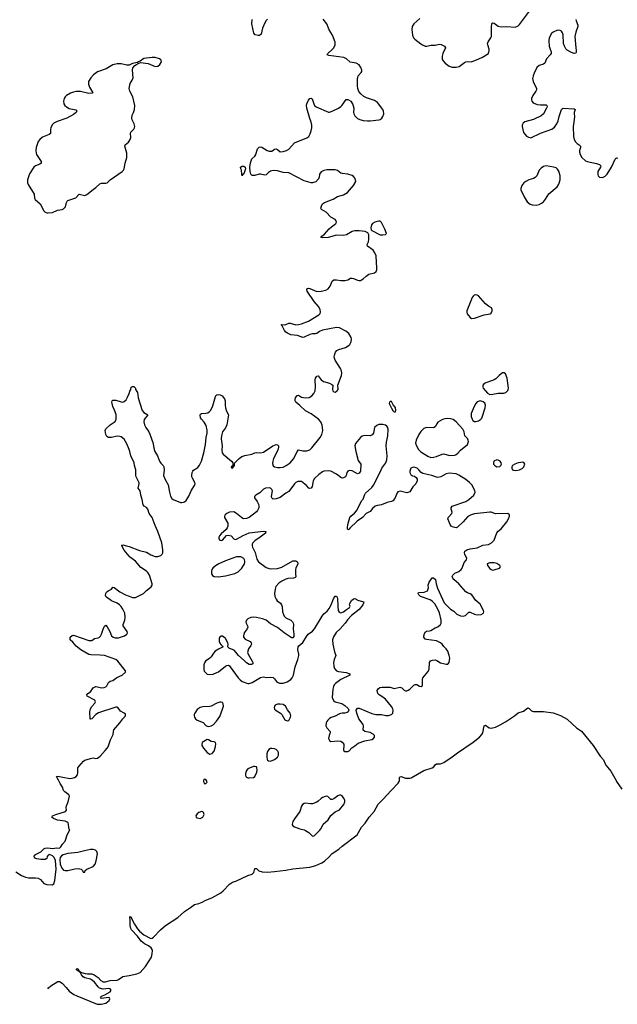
# Model space of a CAD drawing. Header units: inches. Extents: x 1550860 to 1685816, y 509127 to 640511.
# Tile 4 of 91: x 1568446 to 1576941, y 516830 to 530828. Entities that reach past the tile are written whole.
import ezdxf

# ---------------------------------------------------------------- set-up
doc = ezdxf.new("R2010")
doc.units = ezdxf.units.IN
doc.header["$MEASUREMENT"] = 0
for name, color, linetype in [('B5561', 7, 'Continuous'), ('B5562', 7, 'Continuous'), ('B5563', 7, 'Continuous'), ('B5571', 7, 'Continuous'), ('B5572', 7, 'Continuous'), ('B5573', 7, 'Continuous')]:
    doc.layers.add(name, color=color, linetype=linetype)

msp = doc.modelspace()

# ---------------------------------------------------------------- linework, layer by layer
at = {"layer": 'B5561', "color": 6}
for points, elevation in [([(1568390, 518715), (1568470, 518663), (1568530, 518637), (1568570, 518630), (1568670, 518630), (1568710, 518622), (1568743, 518603), (1568790, 518548), (1568830, 518532), (1568908, 518530), (1568930, 518544), (1568945, 518590), (1568962, 518750), (1568953, 518873), (1568937, 518917), (1568910, 518942), (1568870, 518958), (1568850, 518949), (1568837, 518930), (1568830, 518904), (1568810, 518890), (1568746, 518890), (1568690, 518897), (1568659, 518910), (1568650, 518930), (1568657, 518950), (1568670, 518961), (1568744, 518996), (1568790, 519039), (1568810, 519051), (1568847, 519053), (1568910, 519046), (1568970, 519055), (1569010, 519051), (1569030, 519068), (1569053, 519107), (1569090, 519150), (1569119, 519241), (1569158, 519310), (1569150, 519318), (1569142, 519342), (1569141, 519390), (1569133, 519410), (1569120, 519420), (1569090, 519433), (1568983, 519450), (1568926, 519470), (1568904, 519490), (1568913, 519510), (1568961, 519530), (1569099, 519570), (1569112, 519590), (1569107, 519627), (1569111, 519650), (1569134, 519710), (1569154, 519790), (1569145, 519810), (1569088, 519850), (1569070, 519870), (1569056, 519916), (1569021, 519970), (1569007, 520000)], 500), ([(1568845, 517052), (1568856, 517064), (1568890, 517092), (1568990, 517156), (1569010, 517153), (1569048, 517130), (1569108, 517068), (1569150, 517016), (1569215, 516970), (1569256, 516950), (1569546, 516830), (1569606, 516830), (1569670, 516847), (1569716, 516884), (1569725, 516910), (1569720, 516920), (1569709, 516929), (1569610, 516914), (1569594, 516930), (1569610, 516946), (1569657, 516963), (1569733, 517007), (1569744, 517030), (1569733, 517050), (1569710, 517054), (1569630, 517046), (1569581, 517061), (1569559, 517079), (1569510, 517146), (1569483, 517170), (1569450, 517186), (1569370, 517207), (1569350, 517221), (1569324, 517250), (1569305, 517285), (1569290, 517290), (1569286, 517306), (1569270, 517308), (1569250, 517334), (1569270, 517338), (1569280, 517320), (1569293, 517310), (1569297, 517303), (1569293, 517293), (1569302, 517298), (1569324, 517284), (1569378, 517270), (1569410, 517264), (1569470, 517264), (1569504, 517250), (1569563, 517210), (1569601, 517170), (1569632, 517148), (1569666, 517150), (1569733, 517167), (1569830, 517175), (1569850, 517184), (1569910, 517225), (1570000, 517241)], 400)]:
    msp.add_lwpolyline(points, dxfattribs=dict(at, elevation=elevation))
at = {"layer": 'B5561', "color": 6, "elevation": 500}
msp.add_lwpolyline([(1569491, 519031), (1569450, 519030), (1569366, 519014), (1569270, 518990), (1569130, 518974), (1569065, 518955), (1569040, 518940), (1569021, 518919), (1569016, 518890), (1569022, 518822), (1569044, 518764), (1569070, 518736), (1569090, 518732), (1569130, 518733), (1569230, 518758), (1569283, 518763), (1569319, 518750), (1569339, 518730), (1569350, 518711), (1569370, 518711), (1569378, 518730), (1569398, 518750), (1569492, 518788), (1569519, 518821), (1569535, 518870), (1569550, 518970), (1569542, 519002), (1569522, 519022)], close=True, dxfattribs=at)
at = {"layer": 'B5562', "color": 6}
for points, elevation in [([(1569455, 530000), (1569426, 529950), (1569422, 529910), (1569440, 529870), (1569486, 529790), (1569477, 529783), (1569430, 529778), (1569310, 529806), (1569250, 529807), (1569210, 529799), (1569170, 529785), (1569112, 529750), (1569091, 529730), (1569079, 529710), (1569068, 529670), (1569075, 529630), (1569089, 529610), (1569109, 529590), (1569150, 529566), (1569245, 529545), (1569257, 529530), (1569249, 529510), (1569210, 529479), (1569114, 529426), (1568978, 529382), (1568930, 529358), (1568907, 529333), (1568888, 529292), (1568883, 529270), (1568882, 529210), (1568865, 529195), (1568793, 529170), (1568770, 529157), (1568734, 529126), (1568710, 529096), (1568679, 529010), (1568675, 528970), (1568678, 528930), (1568685, 528910), (1568753, 528810), (1568753, 528790), (1568730, 528773), (1568670, 528750), (1568645, 528730), (1568583, 528637), (1568555, 528550), (1568557, 528510), (1568567, 528487), (1568649, 528350), (1568657, 528290), (1568665, 528270), (1568738, 528210), (1568789, 528110), (1568810, 528090), (1568830, 528082), (1568850, 528081), (1568910, 528088), (1568981, 528119), (1569048, 528132), (1569070, 528141), (1569098, 528170), (1569109, 528231), (1569119, 528250), (1569130, 528260), (1569245, 528295), (1569290, 528350), (1569370, 528331), (1569399, 528341), (1569490, 528414), (1569530, 528441), (1569587, 528493), (1569610, 528502), (1569670, 528504), (1569690, 528511), (1569732, 528550), (1569902, 528670), (1569922, 528690), (1569933, 528710), (1569947, 528790), (1569970, 528870), (1569967, 528933), (1569941, 529030), (1569946, 529050), (1569991, 529089), (1570000, 529101)], 600), ([(1570000, 524718), (1569970, 524798), (1569930, 524866), (1569890, 524896), (1569870, 524904), (1569830, 524909), (1569750, 524888), (1569710, 524887), (1569683, 524903), (1569669, 524930), (1569663, 524990), (1569672, 525010), (1569734, 525070), (1569803, 525117), (1569818, 525150), (1569819, 525190), (1569815, 525215), (1569795, 525275), (1569770, 525330), (1569759, 525370), (1569757, 525390), (1569762, 525410), (1569770, 525418), (1569810, 525421), (1569890, 525394), (1569910, 525392), (1569930, 525399), (1569958, 525422), (1569980, 525460), (1570000, 525516)], 500), ([(1570000, 523201), (1569930, 523285), (1569896, 523350), (1569900, 523360), (1569910, 523364), (1569966, 523350), (1570000, 523337)], 500), ([(1569007, 520000), (1568998, 520018), (1568976, 520050), (1568969, 520070), (1568990, 520075), (1569057, 520057), (1569158, 520042), (1569190, 520044), (1569226, 520054), (1569250, 520070), (1569266, 520094), (1569273, 520127), (1569274, 520190), (1569285, 520210), (1569353, 520287), (1569370, 520299), (1569450, 520327), (1569490, 520332), (1569530, 520326), (1569550, 520330), (1569590, 520356), (1569660, 520440), (1569691, 520470), (1569703, 520490), (1569736, 520590), (1569774, 520666), (1569777, 520710), (1569785, 520730), (1569870, 520832), (1569910, 520890), (1569951, 520930), (1569950, 520953), (1569930, 520970), (1569878, 520998), (1569840, 521050), (1569830, 521056), (1569810, 521056), (1569566, 520974), (1569529, 520951), (1569470, 520888), (1569450, 520883), (1569446, 520886), (1569445, 520990), (1569454, 521030), (1569470, 521062), (1569514, 521110), (1569523, 521130), (1569513, 521153), (1569406, 521210), (1569398, 521230), (1569416, 521250), (1569450, 521274), (1569490, 521327), (1569510, 521341), (1569530, 521347), (1569550, 521345), (1569610, 521328), (1569647, 521333), (1569670, 521342), (1569684, 521356), (1569710, 521404), (1569730, 521426), (1569770, 521433), (1569825, 521475), (1569903, 521510), (1569949, 521550), (1569949, 521570), (1569840, 521710), (1569814, 521730), (1569650, 521788), (1569590, 521794), (1569459, 521799), (1569430, 521804), (1569313, 521870), (1569250, 521922), (1569199, 521979), (1569164, 522010), (1569161, 522030), (1569165, 522050), (1569190, 522073), (1569210, 522079), (1569430, 522002), (1569470, 522004), (1569510, 522029), (1569562, 522038), (1569575, 522045), (1569594, 522066), (1569608, 522092), (1569630, 522162), (1569650, 522204), (1569670, 522219), (1569690, 522195), (1569728, 522130), (1569750, 522070), (1569773, 522050), (1569802, 522042), (1569850, 522042), (1569937, 522070), (1569969, 522090), (1569976, 522110), (1569973, 522130), (1569918, 522210), (1569915, 522230), (1569942, 522290), (1569945, 522330), (1569938, 522390), (1569913, 522450), (1569890, 522485), (1569865, 522510), (1569830, 522531), (1569750, 522565), (1569678, 522618), (1569668, 522628), (1569664, 522644), (1569668, 522670), (1569679, 522690), (1569702, 522710), (1569750, 522730), (1569770, 522759), (1569790, 522758), (1569870, 522694), (1569952, 522650), (1570000, 522633)], 500)]:
    msp.add_lwpolyline(points, dxfattribs=dict(at, elevation=elevation))
at = {"layer": 'B5563', "color": 6, "elevation": 600}
msp.add_lwpolyline([(1570000, 530183), (1569998, 530182), (1569970, 530181), (1569890, 530203), (1569830, 530201), (1569770, 530186), (1569677, 530130), (1569553, 530087), (1569495, 530045), (1569457, 530003), (1569455, 530000)], dxfattribs=at)
at = {"layer": 'B5571', "color": 6}
for points, elevation in [([(1570000, 517241), (1570110, 517261), (1570157, 517283), (1570234, 517366), (1570318, 517502), (1570331, 517549), (1570333, 517593), (1570329, 517610), (1570314, 517634), (1570279, 517659), (1570218, 517690), (1570172, 517730), (1570118, 517798), (1570037, 517890), (1570026, 517910), (1570017, 517950), (1570018, 518038), (1570010, 518058), (1570010, 518078), (1570030, 518071), (1570040, 518040), (1570076, 517970), (1570121, 517901), (1570148, 517868), (1570210, 517819), (1570310, 517766), (1570330, 517768), (1570350, 517783), (1570448, 517890), (1570518, 517950), (1570696, 518065), (1570790, 518150), (1570875, 518205), (1570910, 518236), (1570932, 518250), (1570990, 518263), (1571039, 518281), (1571090, 518312), (1571175, 518345), (1571303, 518417), (1571336, 518444), (1571430, 518538), (1571470, 518567), (1571517, 518583), (1571690, 518662), (1571750, 518679), (1571775, 518705), (1571790, 518763), (1571810, 518763), (1571847, 518727), (1571894, 518714), (1571970, 518710), (1572070, 518716), (1572230, 518736), (1572330, 518758), (1572570, 518782), (1572655, 518805), (1572741, 518839), (1572777, 518863), (1572839, 518921), (1572890, 518976), (1572983, 519037), (1573030, 519079), (1573242, 519238), (1573307, 519350), (1573357, 519403), (1573414, 519490), (1573487, 519573), (1573543, 519677), (1573615, 519745), (1573725, 519870), (1573826, 519974), (1573838, 520000)], 400), ([(1571061, 520000), (1571062, 519990), (1571070, 519971), (1571090, 519971), (1571109, 519990), (1571106, 520000)], 500), ([(1576930, 520000), (1577004, 519890)], 400)]:
    msp.add_lwpolyline(points, dxfattribs=dict(at, elevation=elevation))
at = {"layer": 'B5571', "color": 6, "elevation": 500}
for points in [[(1572990, 519805), (1572970, 519796), (1572911, 519749), (1572890, 519741), (1572870, 519744), (1572824, 519783), (1572810, 519787), (1572790, 519785), (1572750, 519770), (1572730, 519757), (1572690, 519716), (1572670, 519703), (1572610, 519678), (1572582, 519678), (1572510, 519689), (1572490, 519687), (1572464, 519670), (1572452, 519648), (1572427, 519573), (1572350, 519465), (1572330, 519430), (1572319, 519390), (1572321, 519381), (1572328, 519368), (1572351, 519351), (1572430, 519325), (1572490, 519312), (1572510, 519302), (1572554, 519274), (1572610, 519219), (1572630, 519223), (1572710, 519302), (1572730, 519330), (1572758, 519390), (1572830, 519454), (1572870, 519512), (1572930, 519566), (1572990, 519596), (1573053, 519670), (1573070, 519710), (1573067, 519730), (1573059, 519750), (1573030, 519792), (1573010, 519803)], [(1571030, 519572), (1570990, 519556), (1570970, 519537), (1570951, 519510), (1570956, 519490), (1570970, 519482), (1571010, 519473), (1571030, 519479), (1571050, 519491), (1571067, 519530), (1571057, 519557), (1571050, 519565)]]:
    msp.add_lwpolyline(points, close=True, dxfattribs=at)
at = {"layer": 'B5572', "color": 6}
for points, elevation in [([(1570000, 529101), (1570017, 529123), (1570027, 529153), (1570022, 529210), (1570025, 529230), (1570068, 529270), (1570080, 529290), (1570082, 529310), (1570074, 529350), (1570045, 529405), (1570040, 529430), (1570045, 529470), (1570064, 529510), (1570077, 529550), (1570081, 529610), (1570055, 529730), (1570012, 529810), (1570004, 529850), (1570018, 529922), (1570046, 529970), (1570057, 530000)], 600), ([(1570000, 525516), (1570010, 525545), (1570024, 525570), (1570030, 525602), (1570050, 525612), (1570070, 525612), (1570090, 525592), (1570091, 525570), (1570119, 525530), (1570130, 525450), (1570188, 525270), (1570210, 525243), (1570265, 525210), (1570216, 525144), (1570211, 525110), (1570219, 525070), (1570237, 525030), (1570280, 524970), (1570296, 524936), (1570339, 524819), (1570358, 524718), (1570368, 524690), (1570406, 524630), (1570433, 524550), (1570450, 524524), (1570484, 524490), (1570493, 524473), (1570500, 524430), (1570489, 524350), (1570513, 524293), (1570556, 524216), (1570575, 524110), (1570590, 524054), (1570610, 524020), (1570626, 524006), (1570730, 523966), (1570750, 523963), (1570773, 523967), (1570790, 523974), (1570810, 523994), (1570848, 524052), (1570890, 524140), (1570933, 524207), (1570939, 524230), (1570937, 524250), (1570901, 524310), (1570895, 524330), (1570892, 524350), (1570898, 524390), (1570907, 524410), (1570918, 524422), (1570977, 524463), (1571003, 524497), (1571030, 524554), (1571065, 524670), (1571087, 524790), (1571095, 524890), (1571110, 524950), (1571111, 524991), (1571097, 525057), (1571066, 525106), (1571028, 525150), (1571017, 525170), (1571013, 525210), (1571018, 525222), (1571032, 525228), (1571090, 525233), (1571119, 525241), (1571143, 525257), (1571162, 525278), (1571190, 525339), (1571227, 525473), (1571233, 525487), (1571246, 525494), (1571270, 525499), (1571296, 525496), (1571322, 525482), (1571359, 525439), (1571367, 525410), (1571366, 525350), (1571371, 525310), (1571384, 525264), (1571412, 525210), (1571391, 525070), (1571370, 525025), (1571329, 524971), (1571313, 524910), (1571312, 524870), (1571323, 524770), (1571320, 524710), (1571326, 524670), (1571339, 524650), (1571458, 524550), (1571474, 524530), (1571474, 524486), (1571454, 524470), (1571458, 524458), (1571470, 524454), (1571486, 524474), (1571490, 524474), (1571498, 524490), (1571498, 524510), (1571506, 524530), (1571566, 524590), (1571604, 524616), (1571647, 524633), (1571747, 524653), (1571790, 524672), (1571810, 524675), (1571870, 524670), (1571910, 524682), (1572043, 524770), (1572090, 524788), (1572110, 524784), (1572117, 524777), (1572124, 524770), (1572126, 524750), (1572115, 524710), (1572052, 524590), (1572042, 524550), (1572041, 524521), (1572050, 524487), (1572070, 524471), (1572110, 524462), (1572150, 524460), (1572190, 524468), (1572232, 524488), (1572293, 524527), (1572344, 524590), (1572390, 524691), (1572409, 524711), (1572470, 524699), (1572530, 524698), (1572570, 524715), (1572600, 524740), (1572715, 524890), (1572740, 524930), (1572748, 524950), (1572753, 524990), (1572751, 525030), (1572744, 525064), (1572725, 525110), (1572694, 525150), (1572590, 525225), (1572509, 525269), (1572430, 525343), (1572372, 525390), (1572363, 525410), (1572361, 525430), (1572367, 525450), (1572390, 525485), (1572410, 525490), (1572450, 525464), (1572510, 525452), (1572563, 525457), (1572600, 525480), (1572628, 525512), (1572648, 525552), (1572653, 525610), (1572647, 525710), (1572652, 525730), (1572670, 525761), (1572690, 525764), (1572730, 525710), (1572763, 525683), (1572850, 525659), (1572884, 525644), (1572898, 525630), (1572891, 525570), (1572899, 525550), (1572910, 525539), (1572930, 525535), (1572959, 525550), (1572972, 525570), (1572969, 525630), (1573019, 525770), (1573027, 525810), (1573018, 525850), (1573007, 525870), (1572930, 525990), (1572918, 526030), (1572922, 526058), (1572937, 526103), (1572955, 526125), (1572981, 526139), (1573078, 526170), (1573114, 526190), (1573138, 526210), (1573157, 526250), (1573162, 526290), (1573159, 526310), (1573125, 526365), (1573081, 526401), (1572990, 526447), (1572950, 526454), (1572750, 526414), (1572710, 526397), (1572670, 526368), (1572650, 526360), (1572610, 526362), (1572570, 526354), (1572490, 526313), (1572470, 526312), (1572397, 526337), (1572301, 526350), (1572253, 526370), (1572228, 526388), (1572210, 526410), (1572178, 526478), (1572165, 526490), (1572170, 526494), (1572210, 526490), (1572230, 526494), (1572270, 526512), (1572290, 526515), (1572370, 526491), (1572410, 526494), (1572450, 526503), (1572550, 526541), (1572697, 526630), (1572715, 526650), (1572722, 526670), (1572715, 526710), (1572694, 526750), (1572630, 526823), (1572531, 526970), (1572529, 526991), (1572535, 527005), (1572550, 527013), (1572570, 527008), (1572670, 526966), (1572730, 526967), (1572796, 526984), (1572830, 527003), (1572858, 527042), (1572888, 527110), (1572912, 527128), (1572950, 527131), (1573010, 527121), (1573070, 527120), (1573110, 527130), (1573148, 527152), (1573170, 527155), (1573190, 527150), (1573250, 527124), (1573270, 527119), (1573290, 527121), (1573330, 527145), (1573370, 527182), (1573410, 527210), (1573490, 527228), (1573513, 527247), (1573523, 527270), (1573525, 527295), (1573511, 527470), (1573495, 527515), (1573472, 527550), (1573391, 527610), (1573386, 527630), (1573403, 527670), (1573411, 527710), (1573408, 527768), (1573396, 527796), (1573355, 527815), (1573270, 527828), (1573210, 527826), (1573170, 527815), (1573090, 527772), (1573050, 527761), (1572950, 527766), (1572831, 527730), (1572745, 527725), (1572729, 527730), (1572741, 527750), (1572779, 527781), (1572844, 527856), (1572876, 527884), (1572916, 527910), (1572938, 527930), (1572949, 527950), (1572947, 527970), (1572930, 527989), (1572870, 528021), (1572801, 528090), (1572734, 528130), (1572726, 528150), (1572740, 528190), (1572752, 528210), (1572778, 528230), (1572904, 528276), (1572964, 528316), (1573050, 528337), (1573107, 528373), (1573190, 528473), (1573223, 528530), (1573216, 528570), (1573190, 528601), (1573170, 528612), (1573110, 528632), (1573030, 528642), (1573010, 528648), (1572962, 528682), (1572930, 528695), (1572810, 528694), (1572770, 528685), (1572730, 528664), (1572710, 528633), (1572705, 528590), (1572694, 528566), (1572655, 528525), (1572610, 528508), (1572590, 528510), (1572490, 528538), (1572270, 528651), (1572190, 528657), (1572110, 528681), (1572050, 528683), (1572010, 528675), (1571982, 528658), (1571950, 528625), (1571930, 528616), (1571871, 528631), (1571851, 528631), (1571790, 528614), (1571751, 528611), (1571731, 528631), (1571722, 528670), (1571718, 528730), (1571726, 528794), (1571748, 528852), (1571790, 528890), (1571802, 528910), (1571825, 528990), (1571850, 529016), (1571870, 529023), (1571890, 529017), (1571965, 528970), (1571990, 528960), (1572030, 528961), (1572070, 528986), (1572090, 528992), (1572110, 528983), (1572150, 528950), (1572190, 528953), (1572237, 528970), (1572270, 528989), (1572350, 529076), (1572526, 529150), (1572554, 529170), (1572575, 529205), (1572591, 529249), (1572598, 529290), (1572598, 529330), (1572590, 529370), (1572570, 529424), (1572530, 529570), (1572524, 529610), (1572528, 529632), (1572550, 529683), (1572570, 529707), (1572590, 529711), (1572602, 529702), (1572610, 529690), (1572625, 529630), (1572639, 529610), (1572662, 529590), (1572834, 529514), (1572850, 529514), (1572890, 529527), (1572978, 529570), (1573010, 529592), (1573030, 529614), (1573088, 529692), (1573110, 529695), (1573122, 529690), (1573152, 529670), (1573183, 529623), (1573195, 529570), (1573189, 529510), (1573194, 529490), (1573210, 529460), (1573250, 529425), (1573282, 529410), (1573330, 529396), (1573389, 529389), (1573430, 529390), (1573550, 529403), (1573570, 529409), (1573596, 529430), (1573610, 529450), (1573621, 529490), (1573616, 529530), (1573608, 529550), (1573530, 529651), (1573490, 529678), (1573377, 529717), (1573338, 529738), (1573293, 529773), (1573268, 529808), (1573251, 529851), (1573246, 529886), (1573249, 529991), (1573251, 530000)], 500), ([(1575740, 530000), (1575738, 529990), (1575745, 529950), (1575791, 529850), (1575792, 529830), (1575783, 529810), (1575741, 529750), (1575723, 529710), (1575720, 529690), (1575725, 529670), (1575747, 529647), (1575804, 529624), (1575850, 529617), (1575930, 529618), (1575941, 529610), (1575942, 529590), (1575935, 529570), (1575890, 529492), (1575858, 529462), (1575750, 529407), (1575626, 529374), (1575602, 529358), (1575589, 529331), (1575589, 529310), (1575610, 529226), (1575630, 529194), (1575650, 529173), (1575677, 529157), (1575710, 529150), (1575850, 529216), (1576009, 529271), (1576050, 529301), (1576083, 529350), (1576099, 529390), (1576114, 529450), (1576150, 529550), (1576158, 529562), (1576170, 529570), (1576330, 529562), (1576342, 529550), (1576328, 529510), (1576326, 529490), (1576333, 529450), (1576324, 529370), (1576312, 529310), (1576320, 529170), (1576330, 529124), (1576348, 529090), (1576369, 529069), (1576401, 529050), (1576420, 529030), (1576420, 529010), (1576406, 528970), (1576406, 528946), (1576413, 528910), (1576437, 528870), (1576490, 528822), (1576513, 528813), (1576645, 528785), (1576689, 528769), (1576705, 528750), (1576701, 528730), (1576664, 528670), (1576666, 528626), (1576671, 528610), (1576690, 528588), (1576730, 528587), (1576750, 528592), (1576770, 528605), (1576795, 528630), (1576858, 528730), (1576910, 528847), (1576930, 528863), (1576950, 528858)], 500), ([(1570000, 523337), (1570150, 523281), (1570250, 523257), (1570310, 523218), (1570370, 523198), (1570410, 523195), (1570450, 523209), (1570471, 523229), (1570479, 523250), (1570480, 523290), (1570465, 523390), (1570411, 523550), (1570370, 523638), (1570327, 523750), (1570286, 523806), (1570269, 523869), (1570250, 523891), (1570214, 523914), (1570200, 523930), (1570189, 524009), (1570168, 524070), (1570157, 524130), (1570132, 524170), (1570144, 524230), (1570143, 524243), (1570102, 524330), (1570099, 524350), (1570099, 524430), (1570079, 524490), (1570075, 524530), (1570026, 524626), (1570011, 524690), (1570000, 524718)], 500), ([(1570000, 522633), (1570050, 522615), (1570090, 522615), (1570208, 522672), (1570248, 522712), (1570316, 522764), (1570331, 522790), (1570330, 522810), (1570290, 522930), (1570269, 522969), (1570248, 522990), (1570170, 523039), (1570090, 523130), (1570009, 523190), (1570000, 523201)], 500), ([(1573838, 520000), (1573843, 520010), (1573843, 520050), (1573850, 520066), (1573870, 520067), (1573930, 520045), (1573990, 520046), (1574010, 520050), (1574190, 520154), (1574310, 520194), (1574332, 520208), (1574350, 520236), (1574370, 520250), (1574430, 520250), (1574473, 520267), (1574594, 520346), (1574670, 520407), (1574890, 520557), (1574984, 520630), (1575015, 520665), (1575029, 520690), (1575050, 520790), (1575070, 520799), (1575121, 520761), (1575150, 520754), (1575210, 520771), (1575277, 520803), (1575352, 520848), (1575479, 520930), (1575530, 520973), (1575610, 520998), (1575670, 521043), (1575690, 521034), (1575710, 521010), (1575722, 521002), (1575750, 520993), (1575890, 520994), (1576030, 520974), (1576136, 520936), (1576230, 520883), (1576363, 520763), (1576431, 520711), (1576600, 520510), (1576699, 520359), (1576744, 520304), (1576767, 520250), (1576780, 520230), (1576850, 520146), (1576923, 520010), (1576930, 520000)], 400), ([(1571106, 520000), (1571103, 520010), (1571090, 520025), (1571070, 520029), (1571061, 520010), (1571061, 520000)], 500)]:
    msp.add_lwpolyline(points, dxfattribs=dict(at, elevation=elevation))
at = {"layer": 'B5572', "color": 6, "elevation": 500}
for points in [[(1571610, 528609), (1571602, 528630), (1571601, 528690), (1571589, 528710), (1571584, 528730), (1571610, 528747), (1571630, 528747), (1571653, 528733), (1571654, 528710), (1571630, 528638), (1571615, 528625)], [(1575930, 528750), (1575890, 528741), (1575861, 528719), (1575831, 528689), (1575796, 528610), (1575775, 528585), (1575750, 528570), (1575684, 528550), (1575640, 528530), (1575611, 528509), (1575585, 528470), (1575570, 528430), (1575572, 528410), (1575619, 528310), (1575661, 528241), (1575705, 528205), (1575730, 528197), (1575790, 528193), (1575830, 528202), (1575862, 528218), (1575890, 528240), (1575921, 528279), (1575969, 528351), (1576085, 528450), (1576110, 528490), (1576129, 528550), (1576128, 528610), (1576110, 528674), (1576090, 528705), (1576070, 528720), (1576033, 528733)], [(1573550, 527964), (1573495, 527950), (1573462, 527930), (1573446, 527910), (1573436, 527870), (1573442, 527842), (1573450, 527830), (1573570, 527772), (1573610, 527769), (1573646, 527774), (1573659, 527790), (1573638, 527850), (1573587, 527947), (1573570, 527962)], [(1574930, 526915), (1574905, 526910), (1574890, 526897), (1574880, 526880), (1574804, 526690), (1574802, 526670), (1574807, 526647), (1574850, 526593), (1574870, 526582), (1574910, 526587), (1575050, 526631), (1575133, 526647), (1575150, 526658), (1575164, 526690), (1575164, 526710), (1575151, 526730), (1575110, 526756), (1575070, 526788), (1574970, 526903), (1574950, 526912)], [(1575333, 525810), (1575310, 525806), (1575290, 525794), (1575260, 525770), (1575216, 525724), (1575193, 525707), (1575050, 525656), (1575030, 525634), (1575029, 525610), (1575035, 525590), (1575097, 525517), (1575130, 525499), (1575170, 525505), (1575250, 525519), (1575330, 525519), (1575358, 525530), (1575385, 525555), (1575392, 525570), (1575393, 525590), (1575376, 525730), (1575353, 525793)], [(1573730, 525398), (1573710, 525398), (1573702, 525390), (1573698, 525370), (1573724, 525324), (1573730, 525305), (1573750, 525272), (1573765, 525265), (1573770, 525254), (1573790, 525254), (1573794, 525270), (1573790, 525315), (1573755, 525355)], [(1574990, 525408), (1574950, 525396), (1574928, 525372), (1574906, 525330), (1574864, 525230), (1574866, 525186), (1574876, 525150), (1574889, 525129), (1574910, 525118), (1574930, 525116), (1574970, 525126), (1574998, 525142), (1575015, 525165), (1575064, 525310), (1575066, 525350), (1575057, 525377), (1575035, 525395)], [(1574530, 525160), (1574490, 525156), (1574455, 525145), (1574390, 525104), (1574375, 525085), (1574350, 525039), (1574330, 525025), (1574230, 525032), (1574190, 525018), (1574150, 524976), (1574119, 524930), (1574083, 524850), (1574074, 524810), (1574085, 524770), (1574116, 524716), (1574150, 524685), (1574250, 524621), (1574290, 524606), (1574330, 524607), (1574370, 524619), (1574450, 524652), (1574474, 524654), (1574554, 524634), (1574630, 524639), (1574650, 524648), (1574673, 524667), (1574711, 524709), (1574810, 524791), (1574824, 524830), (1574821, 524850), (1574812, 524872), (1574773, 524913), (1574762, 524970), (1574746, 525006), (1574652, 525110), (1574610, 525143), (1574570, 525156)], [(1573610, 525074), (1573550, 525072), (1573521, 525059), (1573492, 525030), (1573475, 524950), (1573456, 524924), (1573430, 524913), (1573350, 524916), (1573314, 524906), (1573292, 524888), (1573218, 524802), (1573210, 524770), (1573222, 524690), (1573259, 524559), (1573293, 524510), (1573291, 524410), (1573270, 524381), (1573250, 524374), (1573170, 524414), (1573130, 524419), (1573110, 524409), (1573095, 524390), (1573088, 524350), (1573077, 524330), (1573050, 524315), (1573030, 524312), (1573010, 524318), (1572948, 524368), (1572870, 524408), (1572830, 524416), (1572771, 524409), (1572750, 524400), (1572696, 524364), (1572635, 524305), (1572616, 524270), (1572603, 524190), (1572590, 524168), (1572570, 524163), (1572556, 524170), (1572525, 524205), (1572450, 524265), (1572398, 524262), (1572371, 524249), (1572351, 524229), (1572270, 524119), (1572230, 524097), (1572150, 524034), (1572090, 524014), (1572050, 524013), (1572029, 524030), (1572026, 524050), (1572038, 524130), (1572031, 524151), (1572010, 524167), (1571992, 524172), (1571941, 524170), (1571910, 524152), (1571858, 524102), (1571802, 524070), (1571782, 524050), (1571782, 524030), (1571820, 523980), (1571842, 523942), (1571846, 523910), (1571843, 523890), (1571827, 523850), (1571812, 523830), (1571710, 523750), (1571670, 523735), (1571634, 523733), (1571617, 523737), (1571597, 523750), (1571529, 523810), (1571490, 523830), (1571430, 523826), (1571389, 523810), (1571365, 523790), (1571357, 523770), (1571359, 523750), (1571403, 523670), (1571404, 523630), (1571397, 523603), (1571382, 523578), (1571310, 523521), (1571284, 523490), (1571277, 523470), (1571278, 523450), (1571290, 523430), (1571310, 523424), (1571330, 523431), (1571385, 523495), (1571410, 523502), (1571450, 523490), (1571490, 523448), (1571510, 523440), (1571530, 523444), (1571624, 523496), (1571710, 523532), (1571910, 523555), (1571933, 523553), (1571943, 523550), (1571938, 523530), (1571864, 523470), (1571790, 523419), (1571762, 523390), (1571751, 523370), (1571750, 523350), (1571756, 523330), (1571794, 523254), (1571817, 523157), (1571841, 523121), (1571950, 523040), (1571990, 523025), (1572030, 523019), (1572110, 523027), (1572170, 523044), (1572330, 523135), (1572373, 523133), (1572387, 523127), (1572395, 523115), (1572398, 523090), (1572370, 523030), (1572367, 523010), (1572365, 522950), (1572372, 522908), (1572361, 522899), (1572338, 522890), (1572256, 522884), (1572230, 522876), (1572170, 522847), (1572130, 522819), (1572089, 522770), (1572077, 522730), (1572069, 522670), (1572075, 522630), (1572091, 522591), (1572108, 522568), (1572151, 522531), (1572168, 522508), (1572175, 522485), (1572183, 522410), (1572196, 522370), (1572207, 522350), (1572230, 522326), (1572298, 522290), (1572322, 522270), (1572334, 522250), (1572338, 522230), (1572332, 522170), (1572342, 522090), (1572341, 522059), (1572330, 522039), (1572310, 522042), (1572290, 522054), (1572205, 522110), (1572110, 522189), (1572010, 522240), (1571950, 522290), (1571896, 522310), (1571810, 522331), (1571770, 522336), (1571730, 522330), (1571690, 522310), (1571671, 522290), (1571661, 522270), (1571665, 522250), (1571685, 522210), (1571687, 522190), (1571680, 522170), (1571638, 522110), (1571626, 522070), (1571628, 522050), (1571650, 522023), (1571721, 521990), (1571737, 521970), (1571739, 521950), (1571733, 521933), (1571698, 521882), (1571686, 521830), (1571692, 521810), (1571750, 521710), (1571759, 521690), (1571761, 521670), (1571741, 521659), (1571710, 521660), (1571670, 521683), (1571637, 521717), (1571555, 521790), (1571498, 521858), (1571470, 521874), (1571429, 521890), (1571407, 521907), (1571404, 521910), (1571409, 521950), (1571404, 521970), (1571371, 522030), (1571350, 522051), (1571330, 522062), (1571310, 522064), (1571289, 522051), (1571283, 522037), (1571282, 521990), (1571290, 521964), (1571304, 521944), (1571336, 521910), (1571270, 521881), (1571225, 521850), (1571200, 521820), (1571170, 521768), (1571150, 521750), (1571089, 521710), (1571073, 521687), (1571065, 521655), (1571065, 521590), (1571070, 521568), (1571090, 521542), (1571110, 521526), (1571150, 521520), (1571194, 521526), (1571250, 521546), (1571270, 521556), (1571370, 521637), (1571390, 521648), (1571416, 521650), (1571430, 521643), (1571440, 521630), (1571553, 521473), (1571581, 521441), (1571610, 521419), (1571690, 521390), (1571710, 521390), (1571750, 521406), (1571870, 521476), (1571910, 521485), (1571950, 521476), (1572010, 521480), (1572050, 521476), (1572070, 521459), (1572098, 521418), (1572109, 521409), (1572137, 521397), (1572190, 521397), (1572250, 521415), (1572300, 521450), (1572317, 521470), (1572336, 521510), (1572361, 521630), (1572399, 521730), (1572413, 521790), (1572416, 521810), (1572398, 521870), (1572404, 521910), (1572415, 521925), (1572470, 521973), (1572522, 522058), (1572548, 522090), (1572610, 522136), (1572638, 522170), (1572744, 522350), (1572770, 522380), (1572819, 522421), (1572845, 522455), (1572875, 522510), (1572906, 522594), (1572930, 522631), (1572950, 522632), (1572963, 522603), (1572966, 522490), (1572975, 522430), (1572986, 522406), (1573010, 522397), (1573050, 522412), (1573090, 522444), (1573134, 522470), (1573143, 522490), (1573136, 522510), (1573139, 522530), (1573162, 522570), (1573190, 522595), (1573210, 522598), (1573255, 522575), (1573334, 522554), (1573338, 522550), (1573335, 522535), (1573323, 522510), (1573270, 522445), (1573162, 522358), (1573105, 522295), (1573073, 522247), (1573000, 522170), (1572943, 522117), (1572906, 522054), (1572893, 522010), (1572897, 521950), (1572923, 521843), (1572941, 521790), (1572917, 521730), (1572909, 521690), (1572912, 521632), (1572922, 521602), (1572950, 521572), (1572980, 521560), (1573088, 521548), (1573141, 521530), (1573139, 521510), (1573011, 521449), (1572934, 521390), (1572916, 521370), (1572907, 521350), (1572897, 521310), (1572890, 521190), (1572909, 521150), (1572930, 521132), (1573025, 521105), (1573070, 521080), (1573117, 521037), (1573126, 521010), (1573116, 520990), (1573100, 520980), (1573070, 520971), (1573030, 520969), (1572990, 520959), (1572932, 520928), (1572874, 520906), (1572850, 520892), (1572824, 520870), (1572810, 520850), (1572803, 520830), (1572800, 520790), (1572810, 520762), (1572860, 520710), (1572861, 520690), (1572845, 520650), (1572838, 520610), (1572850, 520579), (1572870, 520566), (1572970, 520577), (1573009, 520569), (1573030, 520559), (1573052, 520530), (1573054, 520510), (1573049, 520450), (1573056, 520436), (1573070, 520424), (1573110, 520426), (1573130, 520436), (1573166, 520474), (1573210, 520503), (1573257, 520543), (1573350, 520576), (1573450, 520594), (1573475, 520610), (1573488, 520630), (1573488, 520650), (1573470, 520671), (1573430, 520692), (1573350, 520707), (1573329, 520729), (1573331, 520790), (1573328, 520810), (1573268, 520888), (1573237, 520970), (1573231, 521010), (1573250, 521039), (1573270, 521040), (1573450, 520963), (1573509, 520949), (1573590, 520951), (1573650, 520938), (1573690, 520937), (1573731, 520949), (1573748, 520970), (1573754, 521010), (1573749, 521030), (1573730, 521062), (1573645, 521170), (1573610, 521199), (1573557, 521230), (1573539, 521250), (1573529, 521290), (1573543, 521317), (1573567, 521333), (1573600, 521340), (1573710, 521338), (1573770, 521322), (1573850, 521341), (1573880, 521330), (1573910, 521297), (1573930, 521286), (1573950, 521288), (1573970, 521297), (1573990, 521310), (1574050, 521367), (1574070, 521376), (1574090, 521376), (1574130, 521354), (1574151, 521349), (1574170, 521361), (1574174, 521370), (1574170, 521450), (1574176, 521470), (1574250, 521558), (1574268, 521590), (1574272, 521688), (1574287, 521713), (1574315, 521725), (1574350, 521727), (1574377, 521717), (1574430, 521687), (1574510, 521667), (1574533, 521667), (1574552, 521688), (1574560, 521750), (1574552, 521790), (1574530, 521850), (1574510, 521883), (1574477, 521917), (1574452, 521952), (1574430, 521971), (1574370, 521998), (1574230, 522017), (1574210, 522023), (1574193, 522050), (1574198, 522090), (1574213, 522127), (1574230, 522136), (1574270, 522138), (1574290, 522145), (1574350, 522181), (1574390, 522198), (1574430, 522229), (1574438, 522250), (1574438, 522290), (1574414, 522394), (1574397, 522437), (1574345, 522525), (1574315, 522555), (1574279, 522579), (1574142, 522630), (1574121, 522650), (1574109, 522671), (1574115, 522685), (1574198, 522690), (1574241, 522710), (1574258, 522750), (1574254, 522790), (1574265, 522830), (1574310, 522891), (1574330, 522893), (1574356, 522870), (1574365, 522810), (1574386, 522746), (1574480, 522540), (1574569, 522449), (1574617, 522417), (1574658, 522378), (1574710, 522355), (1574750, 522349), (1574781, 522359), (1574830, 522406), (1574850, 522407), (1574910, 522379), (1574950, 522367), (1575006, 522374), (1575038, 522390), (1575044, 522410), (1575039, 522430), (1574990, 522519), (1574930, 522573), (1574872, 522652), (1574850, 522665), (1574810, 522680), (1574790, 522695), (1574690, 522807), (1574618, 522870), (1574601, 522890), (1574592, 522910), (1574603, 522930), (1574630, 522958), (1574690, 522982), (1574723, 523010), (1574735, 523030), (1574766, 523110), (1574798, 523150), (1574802, 523170), (1574772, 523230), (1574768, 523250), (1574773, 523270), (1574801, 523290), (1574850, 523307), (1574950, 523321), (1575030, 523356), (1575110, 523368), (1575151, 523390), (1575172, 523408), (1575189, 523431), (1575230, 523535), (1575250, 523559), (1575289, 523591), (1575369, 523690), (1575394, 523730), (1575410, 523770), (1575409, 523790), (1575387, 523807), (1575210, 523804), (1575150, 523825), (1575130, 523828), (1574910, 523803), (1574864, 523790), (1574817, 523763), (1574751, 523689), (1574670, 523614), (1574650, 523606), (1574630, 523607), (1574597, 523617), (1574579, 523630), (1574564, 523650), (1574557, 523677), (1574534, 523730), (1574542, 523758), (1574588, 523810), (1574594, 523827), (1574579, 523870), (1574578, 523890), (1574594, 523910), (1574790, 523980), (1574830, 524008), (1574901, 524070), (1574920, 524110), (1574918, 524130), (1574878, 524210), (1574841, 524250), (1574790, 524290), (1574690, 524354), (1574650, 524370), (1574550, 524383), (1574510, 524373), (1574433, 524327), (1574390, 524320), (1574370, 524324), (1574306, 524346), (1574175, 524375), (1574151, 524391), (1574119, 524430), (1574094, 524450), (1574070, 524462), (1574050, 524466), (1574030, 524462), (1574008, 524450), (1573990, 524410), (1573992, 524390), (1574013, 524353), (1574030, 524343), (1574057, 524337), (1574082, 524322), (1574095, 524295), (1574095, 524270), (1574079, 524230), (1574035, 524185), (1573990, 524118), (1573950, 524102), (1573854, 524126), (1573823, 524117), (1573810, 524102), (1573777, 524023), (1573750, 523990), (1573730, 523978), (1573670, 523965), (1573590, 523933), (1573530, 523922), (1573501, 523910), (1573463, 523877), (1573430, 523838), (1573370, 523807), (1573319, 523750), (1573243, 523697), (1573140, 523600), (1573130, 523587), (1573110, 523575), (1573104, 523585), (1573104, 523604), (1573110, 523650), (1573137, 523750), (1573153, 523770), (1573206, 523814), (1573234, 523846), (1573308, 523992), (1573328, 524012), (1573346, 524070), (1573363, 524097), (1573450, 524179), (1573474, 524210), (1573575, 524405), (1573594, 524450), (1573650, 524529), (1573666, 524570), (1573672, 524630), (1573654, 524770), (1573660, 524820), (1573681, 524910), (1573686, 525006), (1573676, 525036), (1573667, 525050), (1573646, 525066)], [(1575230, 524570), (1575188, 524550), (1575180, 524530), (1575183, 524510), (1575199, 524490), (1575230, 524470), (1575270, 524476), (1575286, 524490), (1575294, 524510), (1575292, 524530), (1575278, 524550), (1575250, 524567)], [(1575590, 524538), (1575570, 524535), (1575530, 524527), (1575484, 524510), (1575451, 524490), (1575441, 524470), (1575442, 524450), (1575450, 524431), (1575464, 524424), (1575499, 524419), (1575550, 524428), (1575590, 524449), (1575613, 524470), (1575627, 524510), (1575614, 524534)], [(1571590, 523192), (1571530, 523190), (1571370, 523134), (1571278, 523090), (1571230, 523062), (1571193, 523030), (1571179, 523010), (1571171, 522989), (1571174, 522950), (1571187, 522927), (1571210, 522910), (1571270, 522909), (1571370, 522922), (1571505, 522955), (1571550, 522977), (1571602, 523030), (1571640, 523090), (1571646, 523110), (1571647, 523130), (1571642, 523150), (1571630, 523170)], [(1575190, 523107), (1575130, 523105), (1575091, 523090), (1575095, 523070), (1575130, 523025), (1575147, 523010), (1575170, 523003), (1575190, 523008), (1575269, 523031), (1575281, 523050), (1575273, 523070), (1575230, 523096)], [(1571310, 521127), (1571290, 521126), (1571250, 521112), (1571170, 521071), (1571150, 521066), (1571050, 521058), (1571010, 521048), (1570970, 521020), (1570935, 520970), (1570927, 520950), (1570925, 520930), (1570930, 520910), (1570944, 520890), (1570968, 520870), (1571055, 520835), (1571094, 520794), (1571110, 520782), (1571130, 520778), (1571170, 520788), (1571195, 520805), (1571243, 520857), (1571290, 520923), (1571330, 521024), (1571343, 521070), (1571340, 521100), (1571330, 521120)], [(1572150, 521098), (1572110, 521097), (1572079, 521081), (1572068, 521070), (1572064, 521050), (1572070, 521027), (1572090, 521008), (1572151, 520970), (1572171, 520951), (1572215, 520875), (1572250, 520858), (1572270, 520866), (1572294, 520910), (1572299, 520930), (1572296, 520950), (1572289, 520970), (1572254, 521015), (1572224, 521070), (1572190, 521092)], [(1571110, 520595), (1571042, 520550), (1571033, 520530), (1571035, 520510), (1571058, 520470), (1571109, 520410), (1571150, 520388), (1571183, 520397), (1571210, 520430), (1571230, 520496), (1571234, 520534), (1571230, 520552), (1571210, 520563), (1571170, 520567), (1571130, 520589)], [(1572031, 520469), (1572010, 520466), (1571987, 520453), (1571970, 520422), (1571961, 520390), (1571958, 520350), (1571963, 520310), (1571970, 520299), (1571985, 520290), (1572010, 520289), (1572070, 520312), (1572110, 520345), (1572124, 520370), (1572124, 520410), (1572114, 520430), (1572090, 520452), (1572070, 520462)], [(1571790, 520212), (1571770, 520209), (1571690, 520177), (1571670, 520153), (1571655, 520110), (1571655, 520090), (1571662, 520070), (1571670, 520060), (1571690, 520050), (1571710, 520049), (1571770, 520055), (1571790, 520071), (1571816, 520130), (1571823, 520163), (1571819, 520190), (1571810, 520204)]]:
    msp.add_lwpolyline(points, close=True, dxfattribs=at)
at = {"layer": 'B5573', "color": 6}
for points, elevation in [([(1571970, 530838), (1571950, 530819), (1571930, 530785), (1571898, 530710), (1571877, 530623), (1571855, 530605), (1571838, 530602), (1571795, 530615), (1571776, 530636), (1571744, 530770), (1571751, 530829)], 500), ([(1573251, 530000), (1573259, 530030), (1573301, 530079), (1573308, 530090), (1573310, 530110), (1573297, 530150), (1573270, 530188), (1573230, 530212), (1573146, 530226), (1573090, 530271), (1573052, 530290), (1572840, 530320), (1572817, 530330), (1572824, 530350), (1572893, 530407), (1572912, 530428), (1572930, 530470), (1572930, 530510), (1572891, 530610), (1572845, 530685), (1572810, 530770), (1572758, 530838)], 500), ([(1574136, 530844), (1574050, 530770), (1574025, 530730), (1574019, 530690), (1574023, 530650), (1574030, 530610), (1574045, 530570), (1574063, 530550), (1574150, 530483), (1574170, 530469), (1574210, 530453), (1574232, 530452), (1574290, 530466), (1574350, 530467), (1574410, 530482), (1574438, 530478), (1574486, 530450), (1574497, 530430), (1574461, 530350), (1574450, 530310), (1574453, 530270), (1574461, 530250), (1574492, 530210), (1574550, 530167), (1574595, 530155), (1574650, 530152), (1574695, 530165), (1574770, 530221), (1574790, 530229), (1574810, 530234), (1574870, 530231), (1574974, 530270), (1575025, 530295), (1575108, 530350), (1575121, 530390), (1575119, 530410), (1575099, 530470), (1575098, 530490), (1575105, 530515), (1575145, 530570), (1575152, 530590), (1575153, 530727), (1575156, 530764), (1575162, 530778), (1575170, 530782), (1575190, 530777), (1575250, 530736), (1575290, 530725), (1575370, 530730), (1575490, 530720), (1575530, 530739), (1575550, 530759), (1575693, 530950)], 500), ([(1576354, 530830), (1576355, 530810), (1576380, 530750), (1576379, 530730), (1576350, 530650), (1576340, 530590), (1576350, 530430), (1576358, 530390), (1576357, 530363), (1576350, 530354), (1576330, 530350), (1576290, 530360), (1576230, 530394), (1576210, 530413), (1576189, 530450), (1576177, 530490), (1576172, 530612), (1576163, 530643), (1576150, 530664), (1576130, 530676), (1576090, 530680), (1576030, 530651), (1576008, 530630), (1575975, 530570), (1575968, 530530), (1575973, 530450), (1575985, 530410), (1576003, 530370), (1576002, 530350), (1575989, 530330), (1575934, 530270), (1575910, 530208), (1575890, 530196), (1575830, 530179), (1575797, 530150), (1575759, 530070), (1575745, 530030), (1575740, 530000)], 500), ([(1570057, 530000), (1570058, 530002), (1570051, 530109), (1570055, 530145), (1570081, 530179), (1570106, 530190), (1570118, 530202), (1570162, 530218), (1570270, 530205), (1570370, 530162), (1570410, 530166), (1570436, 530190), (1570461, 530230), (1570459, 530250), (1570450, 530260), (1570433, 530270), (1570370, 530289), (1570330, 530292), (1570210, 530275), (1570160, 530240), (1570134, 530230), (1570122, 530218), (1570050, 530204), (1570000, 530183)], 600)]:
    msp.add_lwpolyline(points, dxfattribs=dict(at, elevation=elevation))

doc.saveas('drawing.dxf')
